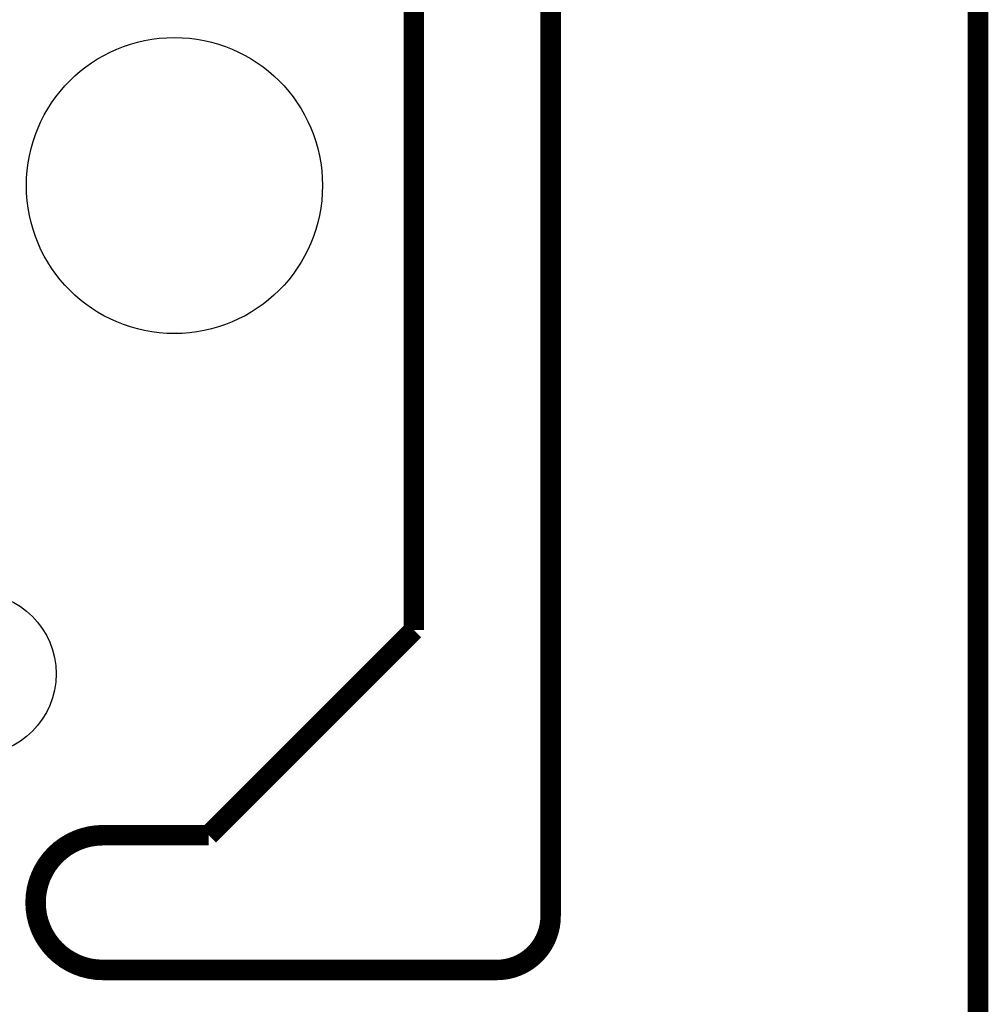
# Model space of a CAD drawing. Extents: x -1.3 to 24.2, y -3.9 to 39.2.
# Tile 31 of 34: x 17 to 24.2, y 24.1 to 31.5. Entities that reach past the tile are written whole.
import ezdxf

# ---------------------------------------------------------------- set-up
doc = ezdxf.new("R2010")
doc.units = 0
doc.layers.get('0').update_dxf_attribs({"linetype": 'CONTINUOUS'})
doc.layers.add('COMPASS_9_CLICK_V101_GKO', color=5, linetype='CONTINUOUS')
doc.layers.add('COMPASS_9_CLICK_V101_GTS', color=12, linetype='CONTINUOUS')

# ---------------------------------------------------------------- blocks, each defined once
blk = doc.blocks.new('ROUND_27')
blk.add_circle((0, 0), 0.602)
blk = doc.blocks.new('ROUND_12')
blk.add_circle((0, 0), 1.0998)

msp = doc.modelspace()

# ---------------------------------------------------------------- linework, layer by layer
at = {"layer": 'COMPASS_9_CLICK_V101_GKO', "const_width": 0.1524}
for points in [[(20.955, 24.79294), (20.955, 39.10838)], [(19.939, 26.91638), (19.939, 37.96538)], [(24.13, -1.27), (24.13, 36.83)], [(18.415, 25.39238), (19.939, 26.91638)], [(17.63014, 25.39238), (18.415, 25.39238)], [(17.63014, 24.39162), (20.55622, 24.39162)]]:
    msp.add_lwpolyline(points, dxfattribs=at)
for points in [[(17.63014, 25.39238, 1), (17.63014, 24.39162)], [(20.55622, 24.39162, 0.4160804), (20.955, 24.79294)]]:
    msp.add_lwpolyline(points, format="xyb", dxfattribs=at)

# ---------------------------------------------------------------- block references
at = {"layer": 'COMPASS_9_CLICK_V101_GTS'}
for name, p in [('ROUND_12', (18.161, 30.21838)), ('ROUND_27', (16.68018, 26.59126))]:
    msp.add_blockref(name, p, dxfattribs=at)

doc.saveas('drawing.dxf')
